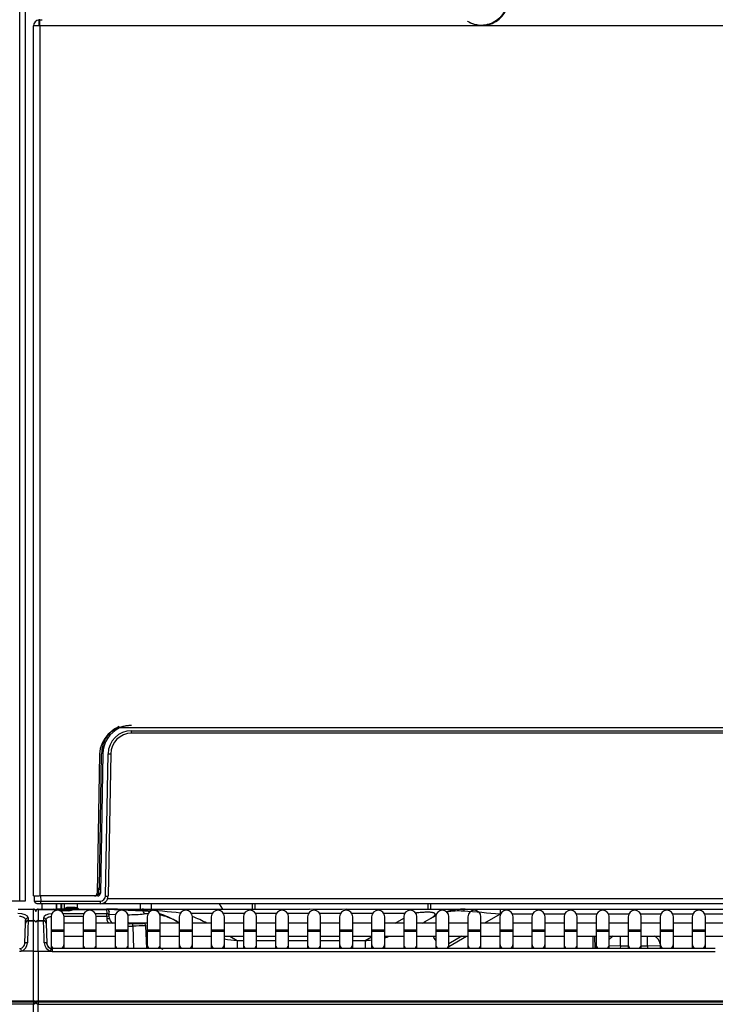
# Model space of a CAD drawing. Header units: millimetres. Extents: x 0 to 200, y 0 to 287.
# Tile 55 of 73: x 64 to 77, y 199 to 218. Entities that reach past the tile are written whole.
import ezdxf
from ezdxf.enums import TextEntityAlignment as Align

# ---------------------------------------------------------------- set-up
doc = ezdxf.new("R2010")
doc.units = ezdxf.units.MM
doc.layers.add('148.257_BW4C_CTM', color=7, linetype='Continuous')
doc.layers.add('Standard', color=7, linetype='Continuous')
doc.styles.add('SEACAD_Arial', font='arial.ttf')
doc.dimstyles.new('ISO_(mm)', dxfattribs={"dimtxt": 3, "dimasz": 3, "dimexe": 1.5, "dimexo": 0, "dimgap": 0.75, "dimtad": 1, "dimdec": 0, "dimlfac": 10, "dimtxsty": 'SEACAD_Arial', "dimblk1": '_SE_FILLED', "dimblk2": '_SE_FILLED', "dimsah": 1, "dimcen": 1.5, "dimadec": 0, "dimazin": 0, "dimtfac": 0.5, "dimtmove": 0, "dimatfit": 3, "dimfxl": 1, "dimarcsym": 0})

# ---------------------------------------------------------------- blocks, each defined once
blk = doc.blocks.new('SE')
at = {"layer": '148.257_BW4C_CTM', "color": 7, "linetype": 'Continuous'}
for p, q in [((64.018, 200.862), (64.018, 239.212)), ((64.118, 239.212), (64.118, 200.862)), ((64.398, 217.542), (64.278, 217.542)), ((64.278, 200.962), (64.278, 217.542)), ((64.388, 217.559), (64.388, 217.662)), ((64.398, 217.542), (64.398, 217.662)), ((64.398, 217.662), (64.443, 217.662)), ((86.998, 217.542), (64.398, 217.542)), ((64.398, 217.542), (64.398, 200.962)), ((73.115, 217.662), (73.125, 217.662)), ((65.676, 204.016), (65.676, 203.997)), ((85.477, 204.162), (65.919, 204.162)), ((85.465, 204.167), (65.931, 204.167)), ((66.149, 204.111), (85.247, 204.111)), ((66.149, 204.062), (66.149, 204.111)), ((85.247, 204.062), (66.149, 204.062)), ((65.539, 203.662), (65.492, 201.011)), ((65.533, 201.112), (65.576, 203.672)), ((65.599, 203.672), (65.552, 201.011)), ((65.651, 200.96), (65.699, 203.669)), ((65.749, 203.669), (65.701, 200.96)), ((65.488, 200.992), (65.502, 200.992)), ((65.494, 201.112), (65.525, 201.112)), ((65.524, 201.082), (65.494, 201.082)), ((65.502, 200.962), (65.502, 200.992)), ((65.522, 201.012), (65.524, 201.082)), ((64.018, 200.862), (36.468, 200.862)), ((64.118, 200.862), (64.018, 200.862)), ((64.278, 200.962), (64.393, 200.962)), ((64.297, 200.861), (64.295, 200.962)), ((64.417, 200.812), (64.347, 200.812)), ((65.502, 200.962), (64.415, 200.962)), ((64.415, 200.962), (64.417, 200.861)), ((64.417, 200.861), (65.551, 200.861)), ((64.417, 200.812), (64.417, 200.861)), ((65.551, 200.812), (64.417, 200.812)), ((64.438, 200.812), (64.438, 200.712)), ((64.718, 200.812), (64.718, 200.712)), ((64.719, 200.712), (64.719, 200.812)), ((64.802, 200.812), (64.802, 200.712)), ((64.818, 200.712), (64.818, 200.812)), ((64.868, 200.712), (64.868, 200.812)), ((65.118, 200.729), (65.118, 200.812)), ((65.551, 200.861), (65.551, 200.812)), ((65.649, 200.812), (65.576, 200.812)), ((65.649, 200.812), (65.649, 200.849)), ((85.747, 200.812), (65.649, 200.812)), ((65.691, 200.91), (85.705, 200.91)), ((66.318, 200.712), (66.318, 200.812)), ((66.518, 200.812), (66.518, 200.712)), ((67.818, 200.812), (67.878, 200.712)), ((68.443, 200.812), (68.443, 200.712)), ((68.493, 200.812), (68.493, 200.712)), ((71.793, 200.812), (71.793, 200.712)), ((71.843, 200.812), (71.843, 200.712)), ((63.984, 200.712), (64.278, 200.712)), ((64.278, 200.705), (63.984, 200.705)), ((64.278, 200.705), (64.278, 200.712)), ((64.278, 200.494), (64.278, 200.705)), ((64.368, 200.712), (64.662, 200.712)), ((64.368, 200.705), (64.368, 200.712)), ((64.368, 200.705), (64.662, 200.705)), ((64.368, 200.705), (64.368, 200.494)), ((64.662, 200.705), (64.662, 200.712)), ((64.662, 200.712), (64.722, 200.712)), ((64.662, 200.705), (64.662, 200.704)), ((64.722, 200.712), (64.722, 200.686)), ((64.954, 200.712), (64.722, 200.712)), ((64.953, 200.682), (64.77, 200.683)), ((64.953, 200.68), (64.777, 200.68)), ((64.846, 200.624), (65.239, 200.624)), ((64.924, 200.712), (64.925, 200.723)), ((64.925, 200.723), (64.925, 200.742)), ((65.067, 200.742), (64.925, 200.742)), ((65.067, 200.723), (64.925, 200.723)), ((64.954, 200.712), (64.954, 200.682)), ((64.954, 200.712), (65.034, 200.712)), ((64.974, 200.712), (64.954, 200.712)), ((65.034, 200.711), (65.032, 200.705)), ((65.032, 200.705), (65.67, 200.705)), ((65.034, 200.712), (65.034, 200.711)), ((65.034, 200.712), (65.67, 200.712)), ((65.067, 200.742), (65.085, 200.742)), ((65.067, 200.742), (65.067, 200.723)), ((65.067, 200.712), (65.067, 200.723)), ((65.457, 200.624), (65.673, 200.624)), ((65.67, 200.705), (65.67, 200.712)), ((65.67, 200.712), (66.351, 200.712)), ((65.67, 200.705), (65.673, 200.624)), ((65.673, 200.577), (65.673, 200.624)), ((65.695, 200.71), (65.951, 200.697)), ((65.72, 200.664), (65.72, 200.66)), ((65.723, 200.579), (65.72, 200.66)), ((65.951, 200.697), (66.356, 200.676)), ((66.351, 200.712), (67.138, 200.712)), ((67.138, 200.712), (69.537, 200.712)), ((67.138, 200.679), (67.138, 200.712)), ((67.686, 200.628), (67.287, 200.628)), ((68.297, 200.628), (67.898, 200.628)), ((68.908, 200.628), (68.509, 200.628)), ((69.519, 200.628), (69.12, 200.628)), ((70.13, 200.628), (69.731, 200.628)), ((70.249, 200.712), (71.491, 200.712)), ((70.741, 200.628), (70.342, 200.628)), ((71.352, 200.628), (70.953, 200.628)), ((71.491, 200.712), (72.516, 200.712)), ((71.491, 200.681), (71.491, 200.712)), ((72.504, 200.712), (73.17, 200.712)), ((73.17, 200.712), (85.72, 200.712)), ((73.17, 200.712), (73.17, 200.614)), ((64.113, 200.056), (64.126, 200.439)), ((64.127, 200.45), (64.126, 200.439)), ((64.127, 200.45), (64.128, 200.498)), ((64.176, 200.487), (64.177, 200.494)), ((64.176, 200.487), (64.278, 200.487)), ((64.178, 200.543), (64.177, 200.494)), ((64.177, 200.494), (64.278, 200.494)), ((64.278, 200.487), (64.278, 200.494)), ((64.278, 199.908), (64.278, 200.487)), ((64.368, 200.494), (64.469, 200.494)), ((64.368, 200.494), (64.368, 200.487)), ((64.368, 200.487), (64.47, 200.487)), ((64.368, 199.908), (64.368, 200.487)), ((64.468, 200.543), (64.469, 200.494)), ((64.469, 200.494), (64.47, 200.487)), ((64.518, 200.498), (64.519, 200.45)), ((64.52, 200.439), (64.519, 200.45)), ((64.52, 200.439), (64.533, 200.056)), ((64.612, 200.562), (64.612, 200.312)), ((64.861, 200.577), (65.224, 200.577)), ((64.862, 200.312), (64.862, 200.562)), ((65.223, 200.442), (64.862, 200.442)), ((65.223, 200.562), (65.223, 200.312)), ((65.472, 200.577), (65.673, 200.577)), ((65.473, 200.312), (65.473, 200.562)), ((65.834, 200.442), (65.473, 200.442)), ((65.673, 200.577), (65.723, 200.579)), ((65.673, 200.577), (65.674, 200.532)), ((65.674, 200.532), (65.724, 200.534)), ((65.841, 200.604), (65.722, 200.61)), ((65.724, 200.534), (65.723, 200.579)), ((65.834, 200.562), (65.834, 200.312)), ((66.084, 200.312), (66.084, 200.562)), ((66.445, 200.442), (66.084, 200.442)), ((66.084, 200.437), (66.17, 200.437)), ((66.17, 200.437), (66.37, 200.437)), ((66.17, 200.387), (66.17, 200.437)), ((66.445, 200.562), (66.445, 200.312)), ((66.695, 200.312), (66.695, 200.562)), ((67.056, 200.442), (66.695, 200.442)), ((66.983, 200.49), (67.026, 200.465)), ((67.008, 200.475), (66.983, 200.49)), ((66.984, 200.489), (67.009, 200.475)), ((67.009, 200.475), (67.026, 200.465)), ((67.056, 200.562), (67.056, 200.312)), ((67.306, 200.312), (67.306, 200.562)), ((67.667, 200.442), (67.306, 200.442)), ((67.667, 200.562), (67.667, 200.312)), ((67.917, 200.312), (67.917, 200.562)), ((68.278, 200.442), (67.917, 200.442)), ((68.278, 200.562), (68.278, 200.312)), ((68.528, 200.312), (68.528, 200.562)), ((68.889, 200.442), (68.528, 200.442)), ((68.889, 200.562), (68.889, 200.312)), ((69.139, 200.312), (69.139, 200.562)), ((69.5, 200.442), (69.139, 200.442)), ((69.5, 200.562), (69.5, 200.312)), ((69.75, 200.312), (69.75, 200.562)), ((70.111, 200.442), (69.75, 200.442)), ((70.111, 200.562), (70.111, 200.312)), ((70.361, 200.312), (70.361, 200.562)), ((70.722, 200.442), (70.361, 200.442)), ((70.722, 200.562), (70.722, 200.312)), ((70.972, 200.312), (70.972, 200.562)), ((71.333, 200.442), (70.972, 200.442)), ((71.169, 200.442), (71.333, 200.537)), ((71.333, 200.562), (71.333, 200.312)), ((71.583, 200.312), (71.583, 200.562)), ((71.944, 200.442), (71.583, 200.442)), ((71.73, 200.465), (71.889, 200.557)), ((71.889, 200.557), (71.892, 200.559)), ((71.944, 200.562), (71.944, 200.312)), ((72.194, 200.312), (72.194, 200.562)), ((72.235, 200.442), (72.194, 200.442)), ((72.555, 200.442), (72.235, 200.442)), ((72.555, 200.562), (72.555, 200.312)), ((72.805, 200.312), (72.805, 200.562)), ((73.166, 200.442), (72.805, 200.442)), ((73.17, 200.614), (72.872, 200.442)), ((73.166, 200.562), (73.166, 200.312)), ((73.177, 200.614), (73.17, 200.614)), ((73.788, 200.614), (73.405, 200.614)), ((73.416, 200.312), (73.416, 200.562)), ((73.777, 200.442), (73.416, 200.442)), ((73.777, 200.562), (73.777, 200.312)), ((74.399, 200.614), (74.016, 200.614)), ((74.027, 200.312), (74.027, 200.562)), ((74.388, 200.442), (74.027, 200.442)), ((74.388, 200.562), (74.388, 200.312)), ((75.01, 200.614), (74.627, 200.614)), ((74.638, 200.312), (74.638, 200.562)), ((74.999, 200.442), (74.638, 200.442)), ((74.999, 200.562), (74.999, 200.312)), ((75.621, 200.614), (75.238, 200.614)), ((75.249, 200.312), (75.249, 200.562)), ((75.61, 200.442), (75.249, 200.442)), ((75.61, 200.562), (75.61, 200.312)), ((76.232, 200.614), (75.849, 200.614)), ((75.86, 200.312), (75.86, 200.562)), ((76.221, 200.442), (75.86, 200.442)), ((76.221, 200.562), (76.221, 200.312)), ((76.843, 200.614), (76.46, 200.614)), ((76.471, 200.312), (76.471, 200.562)), ((76.832, 200.442), (76.471, 200.442)), ((76.832, 200.562), (76.832, 200.312)), ((77.454, 200.614), (77.071, 200.614)), ((77.082, 200.312), (77.082, 200.562)), ((77.443, 200.442), (77.082, 200.442)), ((64.612, 200.312), (64.862, 200.312)), ((64.612, 200.312), (64.612, 200.292)), ((64.612, 200.292), (64.862, 200.292)), ((64.612, 200.292), (64.612, 200.046)), ((64.862, 200.292), (64.862, 200.312)), ((64.862, 200.046), (64.862, 200.292)), ((65.223, 200.312), (65.473, 200.312)), ((65.223, 200.312), (65.223, 200.292)), ((65.223, 200.292), (65.473, 200.292)), ((65.223, 200.292), (65.223, 200.046)), ((65.473, 200.292), (65.473, 200.312)), ((65.473, 200.046), (65.473, 200.292)), ((65.834, 200.312), (66.084, 200.312)), ((65.834, 200.312), (65.834, 200.292)), ((65.834, 200.292), (66.084, 200.292)), ((65.834, 200.292), (65.834, 200.046)), ((66.084, 200.387), (66.17, 200.387)), ((66.084, 200.292), (66.084, 200.312)), ((66.084, 200.046), (66.084, 200.292)), ((66.17, 200.387), (66.185, 199.958)), ((66.435, 199.958), (66.42, 200.389)), ((66.445, 200.312), (66.695, 200.312)), ((66.445, 200.312), (66.445, 200.292)), ((66.445, 200.292), (66.695, 200.292)), ((66.445, 200.292), (66.445, 200.046)), ((66.695, 200.292), (66.695, 200.312)), ((66.695, 200.046), (66.695, 200.292)), ((67.056, 200.312), (67.306, 200.312)), ((67.056, 200.312), (67.056, 200.292)), ((67.056, 200.292), (67.306, 200.292)), ((67.056, 200.292), (67.056, 200.046)), ((67.306, 200.292), (67.306, 200.312)), ((67.306, 200.046), (67.306, 200.292)), ((67.667, 200.312), (67.917, 200.312)), ((67.667, 200.312), (67.667, 200.292)), ((67.667, 200.292), (67.917, 200.292)), ((67.667, 200.292), (67.667, 200.046)), ((67.917, 200.292), (67.917, 200.312)), ((67.917, 200.046), (67.917, 200.292)), ((68.278, 200.312), (68.528, 200.312)), ((68.278, 200.312), (68.278, 200.292)), ((68.278, 200.292), (68.528, 200.292)), ((68.278, 200.292), (68.278, 200.046)), ((68.528, 200.292), (68.528, 200.312)), ((68.528, 200.046), (68.528, 200.292)), ((68.889, 200.312), (69.139, 200.312)), ((68.889, 200.312), (68.889, 200.292)), ((68.889, 200.292), (69.139, 200.292)), ((68.889, 200.292), (68.889, 200.046)), ((69.139, 200.292), (69.139, 200.312)), ((69.139, 200.046), (69.139, 200.292)), ((69.5, 200.312), (69.75, 200.312)), ((69.5, 200.312), (69.5, 200.292)), ((69.5, 200.292), (69.75, 200.292)), ((69.5, 200.292), (69.5, 200.046)), ((69.75, 200.292), (69.75, 200.312)), ((69.75, 200.046), (69.75, 200.292)), ((70.111, 200.312), (70.361, 200.312)), ((70.111, 200.312), (70.111, 200.292)), ((70.111, 200.292), (70.361, 200.292)), ((70.111, 200.292), (70.111, 200.046)), ((70.361, 200.292), (70.361, 200.312)), ((70.361, 200.046), (70.361, 200.292)), ((70.722, 200.312), (70.972, 200.312)), ((70.722, 200.312), (70.722, 200.292)), ((70.722, 200.292), (70.972, 200.292)), ((70.722, 200.292), (70.722, 200.046)), ((70.972, 200.292), (70.972, 200.312)), ((70.972, 200.046), (70.972, 200.292)), ((71.333, 200.312), (71.583, 200.312)), ((71.333, 200.312), (71.333, 200.292)), ((71.333, 200.292), (71.583, 200.292)), ((71.333, 200.292), (71.333, 200.046)), ((71.583, 200.292), (71.583, 200.312)), ((71.583, 200.046), (71.583, 200.292)), ((71.944, 200.312), (72.194, 200.312)), ((71.944, 200.312), (71.944, 200.292)), ((71.944, 200.292), (72.194, 200.292)), ((71.944, 200.292), (71.944, 200.046)), ((72.194, 200.292), (72.194, 200.312)), ((72.194, 200.046), (72.194, 200.292)), ((72.555, 200.312), (72.805, 200.312)), ((72.555, 200.312), (72.555, 200.292)), ((72.555, 200.292), (72.805, 200.292)), ((72.555, 200.292), (72.555, 200.046)), ((72.805, 200.292), (72.805, 200.312)), ((72.805, 200.046), (72.805, 200.292)), ((73.166, 200.312), (73.416, 200.312)), ((73.166, 200.312), (73.166, 200.292)), ((73.166, 200.292), (73.416, 200.292)), ((73.166, 200.292), (73.166, 200.046)), ((73.416, 200.292), (73.416, 200.312)), ((73.416, 200.046), (73.416, 200.292)), ((73.777, 200.312), (74.027, 200.312)), ((73.777, 200.312), (73.777, 200.292)), ((73.777, 200.292), (74.027, 200.292)), ((73.777, 200.292), (73.777, 200.046)), ((74.027, 200.292), (74.027, 200.312)), ((74.027, 200.046), (74.027, 200.292)), ((74.388, 200.312), (74.638, 200.312)), ((74.388, 200.312), (74.388, 200.292)), ((74.388, 200.292), (74.638, 200.292)), ((74.388, 200.292), (74.388, 200.046)), ((74.638, 200.292), (74.638, 200.312)), ((74.638, 200.046), (74.638, 200.292)), ((74.999, 200.312), (75.249, 200.312)), ((74.999, 200.312), (74.999, 200.292)), ((74.999, 200.292), (75.249, 200.292)), ((74.999, 200.292), (74.999, 200.046)), ((75.249, 200.292), (75.249, 200.312)), ((75.249, 200.046), (75.249, 200.292)), ((75.61, 200.312), (75.86, 200.312)), ((75.61, 200.312), (75.61, 200.292)), ((75.61, 200.292), (75.86, 200.292)), ((75.61, 200.292), (75.61, 200.046)), ((75.86, 200.292), (75.86, 200.312)), ((75.86, 200.046), (75.86, 200.292)), ((76.221, 200.312), (76.471, 200.312)), ((76.221, 200.312), (76.221, 200.292)), ((76.221, 200.292), (76.471, 200.292)), ((76.221, 200.292), (76.221, 200.046)), ((76.471, 200.292), (76.471, 200.312)), ((76.471, 200.046), (76.471, 200.292)), ((76.832, 200.312), (77.082, 200.312)), ((76.832, 200.312), (76.832, 200.292)), ((76.832, 200.292), (77.082, 200.292)), ((76.832, 200.292), (76.832, 200.046)), ((77.082, 200.292), (77.082, 200.312)), ((77.082, 200.046), (77.082, 200.292)), ((64.862, 200.192), (65.223, 200.192)), ((65.473, 200.192), (65.834, 200.192)), ((66.427, 200.192), (66.445, 200.192)), ((66.431, 200.074), (66.445, 200.065)), ((66.695, 200.192), (67.056, 200.192)), ((67.306, 200.192), (67.667, 200.192)), ((67.917, 200.192), (68.278, 200.192)), ((68.02, 200.192), (68.16, 200.111)), ((68.16, 200.111), (68.278, 200.111)), ((68.16, 200.111), (68.16, 199.963)), ((68.528, 200.192), (68.889, 200.192)), ((68.528, 200.111), (68.889, 200.111)), ((69.139, 200.192), (69.5, 200.192)), ((69.139, 200.111), (69.5, 200.111)), ((69.75, 200.192), (70.111, 200.192)), ((69.75, 200.111), (70.111, 200.111)), ((70.361, 200.192), (70.722, 200.192)), ((70.361, 200.111), (70.596, 200.111)), ((70.596, 200.111), (70.722, 200.184)), ((70.596, 200.111), (70.596, 199.958)), ((70.972, 200.192), (71.333, 200.192)), ((71.583, 200.192), (71.944, 200.192)), ((72.194, 199.998), (72.531, 200.192)), ((72.439, 200.192), (72.194, 200.051)), ((72.194, 200.192), (72.235, 200.192)), ((72.235, 200.192), (72.555, 200.192)), ((72.805, 200.192), (73.166, 200.192)), ((73.416, 200.192), (73.777, 200.192)), ((74.027, 200.192), (74.388, 200.192)), ((74.638, 200.192), (74.999, 200.192)), ((74.945, 199.958), (74.941, 200.192)), ((74.971, 200.192), (74.975, 199.958)), ((75.238, 200.192), (75.61, 200.192)), ((75.461, 200.012), (75.461, 200.192)), ((75.86, 200.192), (76.198, 200.192)), ((75.975, 200.012), (75.975, 200.192)), ((76.471, 200.192), (76.832, 200.192)), ((77.082, 200.192), (77.443, 200.192)), ((64.278, 199.908), (64.041, 199.908)), ((64.278, 198.954), (64.278, 199.908)), ((64.368, 199.908), (64.605, 199.908)), ((64.368, 199.908), (64.368, 198.954)), ((64.612, 200.046), (64.612, 199.959)), ((64.633, 199.958), (64.633, 199.905)), ((77.27, 199.958), (64.633, 199.958)), ((64.633, 199.905), (77.27, 199.905)), ((64.862, 199.958), (64.862, 200.046)), ((65.223, 200.046), (65.223, 199.958)), ((65.473, 199.958), (65.473, 200.046)), ((65.834, 200.046), (65.834, 199.958)), ((66.084, 199.958), (66.084, 200.046)), ((66.437, 200.018), (66.448, 200.018)), ((66.445, 200.046), (66.445, 199.958)), ((66.695, 199.958), (66.695, 200.046)), ((67.056, 200.046), (67.056, 199.958)), ((67.306, 199.958), (67.306, 200.046)), ((67.667, 200.046), (67.667, 199.958)), ((67.917, 199.958), (67.917, 200.046)), ((68.278, 200.046), (68.278, 199.958)), ((68.528, 199.958), (68.528, 200.046)), ((68.889, 200.046), (68.889, 199.958)), ((69.139, 199.958), (69.139, 200.046)), ((69.5, 200.046), (69.5, 199.958)), ((69.75, 199.958), (69.75, 200.046)), ((70.111, 200.046), (70.111, 199.958)), ((70.361, 199.958), (70.361, 200.046)), ((70.722, 200.046), (70.722, 199.958)), ((70.972, 199.958), (70.972, 200.046)), ((71.333, 200.046), (71.333, 199.958)), ((71.583, 199.958), (71.583, 200.046)), ((71.944, 200.046), (71.944, 199.958)), ((72.194, 199.958), (72.194, 200.046)), ((72.555, 200.046), (72.555, 199.958)), ((72.805, 199.958), (72.805, 200.046)), ((73.166, 200.046), (73.166, 199.958)), ((73.416, 199.958), (73.416, 200.046)), ((73.777, 200.046), (73.777, 199.958)), ((74.027, 199.958), (74.027, 200.046)), ((74.388, 200.046), (74.388, 199.958)), ((74.638, 199.958), (74.638, 200.046)), ((74.999, 200.046), (74.999, 199.958)), ((75.245, 200.018), (75.461, 200.012)), ((75.249, 199.958), (75.249, 200.046)), ((75.461, 200.012), (75.459, 199.958)), ((75.461, 200.012), (75.61, 200.012)), ((75.61, 200.046), (75.61, 199.958)), ((75.86, 199.958), (75.86, 200.046)), ((75.86, 200.012), (75.975, 200.012)), ((75.975, 200.012), (76.225, 200.019)), ((75.975, 200.012), (75.977, 199.958)), ((76.221, 200.046), (76.221, 199.958)), ((76.471, 199.958), (76.471, 200.046)), ((76.832, 200.046), (76.832, 199.958)), ((77.082, 199.958), (77.082, 200.046)), ((64.278, 198.954), (36.398, 198.954)), ((36.398, 198.942), (64.278, 198.942)), ((64.278, 198.942), (64.278, 198.954)), ((64.278, 198.942), (64.278, 198.898)), ((96.268, 198.954), (64.368, 198.954)), ((64.368, 198.954), (64.368, 198.942)), ((64.368, 198.942), (96.268, 198.942)), ((64.368, 198.942), (64.368, 198.898)), ((64.278, 198.898), (36.398, 198.898)), ((64.278, 197.945), (64.278, 198.898)), ((64.368, 197.945), (64.368, 198.898)), ((64.368, 198.898), (96.268, 198.898))]:
    blk.add_line(p, q, dxfattribs=at)
for centre, radius, start, end in [((64.398, 217.542), 0.12, 94.7802, 180), ((64.398, 217.542), 0.02, 120, 180), ((64.398, 217.542), 0.12, 90, 94.7802), ((64.398, 217.542), 0.02, 90, 120), ((66.088, 203.652), 0.55, 90, 179), ((66.151, 203.658), 0.584, 114.3187, 144.4265), ((66.149, 203.662), 0.55, 90, 113.3466), ((66.171, 203.668), 0.595, 146.3339, 179.6198), ((66.149, 203.662), 0.55, 114.6363, 179), ((65.949, 204.369), 0.461, 233.6067, 237.2962), ((66.149, 203.661), 0.45, 90, 179), ((66.149, 203.662), 0.4, 90, 179), ((66.149, 203.662), 0.55, 113.3466, 114.6363), ((65.442, 201.012), 0.05, 270, 359), ((65.502, 201.012), 0.02, 270, 359), ((65.502, 201.012), 0.05, 270, 359), ((65.544, 201.829), 0.817, 268.4486, 270.5514), ((65.949, 201.082), 0.426, 175.997, 180.0043), ((65.525, 201.142), 0.03, 270.0829, 358.9171), ((64.353, 202.933), 2.073, 268.4455, 271.7628), ((65.551, 200.962), 0.1, 270.0586, 358.9414), ((65.551, 200.962), 0.15, 270, 359), ((64.278, 200.662), 0.05, 25.8419, 90), ((64.368, 200.662), 0.05, 90, 154.1581), ((64.737, 200.562), 0.125, 0, 180), ((64.662, 200.682), 0.03, 2.0076, 90), ((64.925, 200.692), 0.05, 90, 156.4218), ((64.954, 200.827), 0.145, 269.5366, 278.0877), ((65.034, 200.682), 0.03, 90, 161.9762), ((65.095, 199.824), 0.9, 88.1964, 91.8036), ((65.085, 200.692), 0.05, 38.6827, 90), ((65.147, 200.742), 0.03, 206.0893, 218.6822), ((65.147, 200.742), 0.0303, 218.9721, 269.7116), ((65.348, 200.562), 0.125, 0, 180), ((65.67, 200.662), 0.05, 2.0076, 90), ((65.959, 200.562), 0.125, 0, 180), ((65.593, 213.884), 13.291, 272.0814, 273.4341), ((66.283, 199.277), 1.4, 81.2087, 87), ((66.466, 199.533), 1.087, 90.2207, 94.0512), ((65.753, 189.01), 11.7, 83.4778, 86.8767), ((66.57, 200.562), 0.125, 0, 180), ((66.283, 199.277), 1.4, 60, 73.1868), ((67.181, 200.562), 0.125, 0, 180), ((67.792, 200.562), 0.125, 0, 180), ((68.403, 200.562), 0.125, 0, 180), ((69.014, 200.562), 0.125, 0, 180), ((69.625, 200.562), 0.125, 0, 180), ((69.893, 244.032), 43.321, 269.5295, 270.4705), ((70.236, 200.562), 0.125, 0, 180), ((70.847, 200.562), 0.125, 0, 180), ((71.458, 200.562), 0.125, 0, 180), ((72.069, 200.562), 0.125, 0, 180), ((72.507, 199.406), 1.306, 90.13, 106.1047), ((72.377, 199.612), 1.063, 84.9816, 102.0663), ((58.356, 24.872), 176.365, 85.18185, 85.40987), ((72.68, 200.562), 0.125, 0, 180), ((73.291, 200.562), 0.125, 0, 180), ((73.902, 200.562), 0.125, 0, 180), ((74.513, 200.562), 0.125, 0, 180), ((75.124, 200.562), 0.125, 0, 180), ((75.735, 200.562), 0.125, 0, 180), ((76.346, 200.562), 0.125, 0, 180), ((76.957, 200.562), 0.125, 0, 180), ((64.176, 200.437), 0.05, 90, 178), ((64.175, 200.446), 0.0481, 87.67, 175.8487), ((128.713, 198.228), 64.576, 177.99492, 178.36846), ((64.278, 200.437), 0.05, 25.8419, 90), ((64.368, 200.437), 0.05, 90, 154.1581), ((64.471, 200.446), 0.0481, 4.1513, 92.33), ((1.034, 198.263), 63.475, 1.6283, 2.00832), ((64.47, 200.437), 0.05, 2, 90), ((65.824, 200.537), 0.15, 182.0076, 219.2965), ((65.824, 200.537), 0.1, 182.0076, 251.8051), ((68.218, 202.555), 2.998, 224.3388, 225.255), ((66.37, 200.387), 0.05, 2.0076, 90), ((66.466, 199.533), 1.087, 61.5194, 78.0822), ((68.352, 202.719), 2.615, 239.5328, 240.2527), ((66.283, 197.962), 2.8, 62.3628, 68.5719), ((70.406, 202.715), 2.611, 299.2409, 300.49), ((72.377, 199.612), 1.063, 113.869, 117.3021), ((72.507, 199.406), 1.306, 115.4383, 117.9753), ((72.235, 200.317), 0.125, 90, 109.1474), ((66.475, 174.656), 25.733, 90.1229, 90.6797), ((64.008, 200.063), 0.106, 282.6637, 357.5504), ((63.995, 200.069), 0.168, 285.9453, 358.9323), ((64.008, 200.061), 0.106, 348.8359, 357.4394), ((64.649, 200.069), 0.166, 180.755, 254.3674), ((64.639, 200.065), 0.11, 182.1453, 256.9484), ((64.639, 200.061), 0.106, 182.5929, 241.8221), ((68.352, 202.719), 2.615, 260.367, 265.7923), ((70.406, 202.715), 2.611, 274.185, 276.993), ((70.406, 202.715), 2.611, 282.6072, 283.9053), ((72.235, 200.317), 0.125, 250.8526, 270), ((75.411, 200.012), 0.2, 115.8419, 144.1507), ((76.025, 200.012), 0.2, 11.316, 64.1581), ((76.025, 200.012), 0.25, 38.3304, 46.0545), ((64.013, 200.052), 0.0937, 270.0414, 281.5212), ((64.639, 200.061), 0.106, 245.6792, 256.6411), ((64.633, 200.052), 0.0937, 258.4781, 269.9593), ((68.218, 202.555), 2.998, 239.2694, 240.578)]:
    blk.add_arc(centre, radius, start, end, dxfattribs=at)
for centre, major_axis, ratio, start_param, end_param in [((65.699, 203.67), (0.05, -0.0009), 0.013088, 4.712617, 6.283185), ((65.651, 200.96), (0.05, -0.0009), 0.013088, 4.712617, 6.283185), ((63.978, 200.543), (-0.2, -0.001), 0.403684, 3.124748, 4.695544), ((64.278, 200.658), (-0.05, 0), 0.927184, 3.141593, 4.712389), ((64.368, 200.658), (-0.05, 0), 0.927184, 4.712389, 6.283185), ((64.668, 200.543), (0.2, -0.001), 0.403684, 1.776356, 3.158437), ((64.662, 200.677), (0.03, 0.0011), 0.927104, 0.243761, 1.538309), ((64.662, 200.676), (0.03, 0.0011), 0.927104, 0.282239, 1.538309), ((64.722, 200.704), (-0.06, 0.0003), 0.387555, 0.015234, 1.125836), ((64.954, 200.711), (-0.0801, -0.0003), 0.38754, 1.557708, 2.920948), ((64.953, 200.652), (0, -0.03), 0.002042, 3.115595, 3.525566), ((65.034, 200.681), (-0.03, 0.0011), 0.989056, 4.747046, 5.988136), ((65.032, 200.677), (0.026, -0.0149), 0.906527, 2.049955, 3.146111), ((65.67, 200.658), (0.05, 0.0018), 0.927104, 0, 1.538309), ((65.673, 200.577), (-0.05, -0.0018), 0.927104, 3.141593, 4.679901), ((65.689, 200.61), (-0.0052, -0.0999), 0.000914, 3.141593, 3.445129), ((65.946, 200.597), (0.0052, 0.0999), 0.000914, 0, 0.448699), ((66.351, 199.312), (0, 1.4), 0.17058, 6.117143, 6.283185), ((66.351, 200.576), (0.0052, 0.0999), 0.40029, 5.168425, 6.283185), ((72.504, 200.612), (0, 0.1), 0.416112, 0, 0.935927), ((64.178, 200.497), (-0.05, 0.0017), 0.927105, 4.744753, 6.283185), ((64.278, 200.448), (0.05, 0), 0.927184, 0.331025, 1.570796), ((64.368, 200.448), (-0.05, 0), 0.927184, 4.712389, 5.952159), ((64.468, 200.497), (0.05, 0.0017), 0.927105, 0, 1.538432), ((67.683, 201.702), (-0.7, -1.212), 0.808999, 0, 0.072681), ((72.03, 199.946), (-0.3, 0.52), 0.008727, 5.979273, 6.283185), ((64.163, 200.055), (0.05, -0.0017), 0.234798, 1.578995, 3.141593), ((64.483, 200.055), (0.05, 0.0017), 0.234798, 0, 1.562597), ((72.03, 199.946), (-0.3, 0.52), 0.008727, -1.264158, -1.081383), ((64.013, 200.063), (-0.005, -0.157), 0.952321, 0.028628, 0.220708), ((64.041, 199.911), (0.01, -0.049), 0.010479, 3.213485, 4.76369), ((64.041, 199.911), (0.01, -0.049), 0.010479, 3.127949, 3.213485), ((64.278, 199.911), (0.05, 0), 0.052336, 4.712389, 6.283185), ((64.368, 199.911), (-0.05, 0), 0.052336, 0, 1.570796), ((64.605, 199.911), (-0.01, -0.049), 0.010479, 1.519495, 3.152127), ((64.633, 200.063), (0.005, -0.157), 0.952321, 6.062478, 6.254557), ((64.737, 200.046), (0.125, 0), 0.984808, 3.141593, 3.936422), ((64.737, 200.046), (0.125, 0), 0.984808, 5.488356, 6.283185), ((65.348, 200.046), (0.125, 0), 0.984808, 3.141593, 3.936422), ((65.348, 200.046), (0.125, 0), 0.984808, 5.488356, 6.283185), ((65.959, 200.046), (0.125, 0), 0.984808, 3.141593, 3.936422), ((65.959, 200.046), (0.125, 0), 0.984808, 5.488356, 6.283185), ((66.57, 200.046), (0.125, 0), 0.984808, 3.141593, 3.936422), ((66.57, 200.046), (0.125, 0), 0.984808, 5.488356, 6.283185), ((67.181, 200.046), (0.125, 0), 0.984808, 3.141593, 3.936422), ((67.181, 200.046), (0.125, 0), 0.984808, 5.488356, 6.283185), ((67.792, 200.046), (0.125, 0), 0.984808, 3.141593, 3.936422), ((67.792, 200.046), (0.125, 0), 0.984808, 5.488356, 6.283185), ((68.403, 200.046), (0.125, 0), 0.984808, 3.141593, 3.936422), ((68.403, 200.046), (0.125, 0), 0.984808, 5.488356, 6.283185), ((69.014, 200.046), (0.125, 0), 0.984808, 3.141593, 3.936422), ((69.014, 200.046), (0.125, 0), 0.984808, 5.488356, 6.283185), ((69.625, 200.046), (-0.125, 0), 0.984808, 0, 0.79483), ((69.625, 200.046), (-0.125, 0), 0.984808, 2.346763, 3.141593), ((70.236, 200.046), (0.125, 0), 0.984808, 3.141593, 3.936422), ((70.236, 200.046), (0.125, 0), 0.984808, 5.488356, 6.283185), ((70.847, 200.046), (0.125, 0), 0.984808, 3.141593, 3.936422), ((70.847, 200.046), (0.125, 0), 0.984808, 5.488356, 6.283185), ((71.458, 200.046), (0.125, 0), 0.984808, 3.141593, 3.936422), ((71.458, 200.046), (0.125, 0), 0.984808, 5.488356, 6.283185), ((72.069, 200.046), (0.125, 0), 0.984808, 3.141593, 3.936422), ((72.069, 200.046), (0.125, 0), 0.984808, 5.488356, 6.283185), ((72.68, 200.046), (0.125, 0), 0.984808, 3.141593, 3.936422), ((72.68, 200.046), (0.125, 0), 0.984808, 5.488356, 6.283185), ((73.291, 200.046), (-0.125, 0), 0.984808, 0, 0.79483), ((73.291, 200.046), (-0.125, 0), 0.984808, 2.346763, 3.141593), ((73.902, 200.046), (0.125, 0), 0.984808, 3.141593, 3.936422), ((73.902, 200.046), (0.125, 0), 0.984808, 5.488356, 6.283185), ((74.513, 200.046), (0.125, 0), 0.984808, 3.141593, 3.936422), ((74.513, 200.046), (0.125, 0), 0.984808, 5.488356, 6.283185), ((75.124, 200.046), (0.125, 0), 0.984808, 3.141593, 3.936422), ((75.124, 200.046), (0.125, 0), 0.984808, 5.488356, 6.283185), ((75.735, 200.046), (0.125, 0), 0.984808, 3.141593, 3.936422), ((75.735, 200.046), (0.125, 0), 0.984808, 5.488356, 6.283185), ((76.346, 200.046), (-0.125, 0), 0.984808, 0, 0.79483), ((76.346, 200.046), (-0.125, 0), 0.984808, 2.346763, 3.141593), ((76.957, 200.046), (-0.125, 0), 0.984808, 0, 0.79483), ((76.957, 200.046), (-0.125, 0), 0.984808, 2.346763, 3.141593), ((64.278, 198.948), (0.05, 0), 0.123749, 0, 1.570796), ((64.278, 198.948), (0.05, 0), 0.1256, 0, 1.570796), ((64.278, 198.948), (0.05, 0), 0.992546, 4.712389, 6.283185), ((64.278, 198.948), (-0.05, 0), 0.121869, 1.570796, 3.141593), ((64.368, 198.948), (-0.05, 0), 0.1256, 4.712389, 6.283185), ((64.368, 198.948), (-0.05, 0), 0.123749, 4.712389, 6.283185), ((64.368, 198.948), (0.05, 0), 0.121869, 3.141593, 4.712389), ((64.368, 198.948), (-0.05, 0), 0.992546, 0, 1.570796)]:
    blk.add_ellipse(centre, major_axis=major_axis, ratio=ratio, start_param=start_param, end_param=end_param, dxfattribs=at)
for points, knots in [([(73.263, 217.844), (73.255, 217.825), (73.22, 217.762), (73.139, 217.667), (73.001, 217.583), (72.849, 217.548), (72.717, 217.558), (72.622, 217.589), (72.562, 217.622), (72.539, 217.639), (72.557, 217.629), (72.612, 217.599), (72.703, 217.566), (72.829, 217.548), (72.98, 217.569), (73.125, 217.641), (73.224, 217.74), (73.268, 217.815), (73.282, 217.846)], [0.2064728, 0.2064728, 0.2064728, 0.2064728, 0.21875, 0.25, 0.28125, 0.3125, 0.34375, 0.375, 0.40625, 0.4375, 0.46875, 0.5, 0.53125, 0.5625, 0.59375, 0.625, 0.65625, 0.6771807, 0.6771807, 0.6771807, 0.6771807]), ([(65.554, 201.082), (65.554, 201.082), (65.55, 201.082), (65.539, 201.082), (65.531, 201.082), (65.524, 201.082)], [0, 0, 0, 0, 0.5, 0.5, 1, 1, 1, 1]), ([(64.347, 200.812), (64.334, 200.812), (64.321, 200.817), (64.303, 200.836), (64.297, 200.848), (64.297, 200.861)], [0, 0, 0, 0, 0.5, 0.5, 1, 1, 1, 1]), ([(64.714, 200.683), (64.714, 200.683), (64.71, 200.683), (64.703, 200.684), (64.697, 200.685), (64.693, 200.686), (64.691, 200.686), (64.691, 200.686)], [0.1217574, 0.1217574, 0.1217574, 0.1217574, 0.15738, 0.304028, 0.4402311, 0.567716, 0.7326066, 0.7326066, 0.7326066, 0.7326066]), ([(64.886, 200.712), (64.887, 200.713), (64.891, 200.716), (64.9, 200.72), (64.912, 200.723), (64.921, 200.723), (64.925, 200.723)], [0.4211012, 0.4211012, 0.4211012, 0.4211012, 0.5004497, 0.6772805, 0.840723, 1, 1, 1, 1]), ([(65.006, 200.692), (65.006, 200.692), (65.005, 200.692), (65, 200.689), (64.991, 200.687), (64.983, 200.685), (64.977, 200.684), (64.975, 200.684)], [0.0842386, 0.0842386, 0.0842386, 0.0842386, 0.2176737, 0.5048116, 0.6809009, 0.880212, 1, 1, 1, 1]), ([(66.39, 200.693), (66.363, 200.694), (66.31, 200.695), (66.234, 200.697), (66.163, 200.699), (66.097, 200.7), (66.036, 200.702), (65.98, 200.703), (65.929, 200.705), (65.883, 200.706), (65.842, 200.707), (65.806, 200.708), (65.775, 200.708), (65.749, 200.709), (65.728, 200.71), (65.712, 200.71), (65.701, 200.71), (65.694, 200.71), (65.694, 200.71), (65.695, 200.71)], [0, 0, 0, 0, 0.110462, 0.214106, 0.310946, 0.401001, 0.484293, 0.560851, 0.630711, 0.693921, 0.750547, 0.800681, 0.844453, 0.882064, 0.913826, 0.940265, 0.962288, 0.98144, 1, 1, 1, 1]), ([(71.833, 200.525), (71.839, 200.528), (71.85, 200.535), (71.866, 200.545), (71.88, 200.554), (71.892, 200.563), (71.903, 200.572), (71.912, 200.58), (71.919, 200.587), (71.924, 200.594), (71.928, 200.601), (71.93, 200.608), (71.931, 200.613), (71.93, 200.619), (71.927, 200.624), (71.922, 200.628), (71.916, 200.633), (71.909, 200.636), (71.898, 200.64), (71.882, 200.644), (71.861, 200.647), (71.835, 200.649), (71.805, 200.65), (71.771, 200.65), (71.733, 200.649), (71.692, 200.647), (71.646, 200.644), (71.601, 200.64), (71.57, 200.637), (71.556, 200.635)], [0, 0, 0, 0, 0.0531432, 0.104274, 0.1534029, 0.2005418, 0.2457041, 0.2889052, 0.3301625, 0.3694962, 0.4069294, 0.442489, 0.4762064, 0.5081184, 0.5382684, 0.5667079, 0.5934984, 0.6187132, 0.6424404, 0.6771905, 0.7091998, 0.7390942, 0.7676387, 0.7957091, 0.8242251, 0.8540649, 0.8859979, 0.9206542, 0.9523398, 0.9523398, 0.9523398, 0.9523398]), ([(64.012, 200.576), (64.04, 200.573), (64.102, 200.556), (64.129, 200.519), (64.128, 200.498)], [0.1335292, 0.1335292, 0.1335292, 0.1335292, 0.5, 1, 1, 1, 1]), ([(64.518, 200.498), (64.517, 200.519), (64.541, 200.552), (64.594, 200.569), (64.615, 200.573)], [0, 0, 0, 0, 0.5, 0.7824603, 0.7824603, 0.7824603, 0.7824603])]:
    blk.add_open_spline(points, degree=3, knots=knots, dxfattribs=at)
blk = doc.blocks.new('DMBLK7')
at = {"layer": 'Standard', "linetype": 'Continuous'}
for points in [[(124.029, 252.576), (123.529, 255.576), (123.029, 252.576)], [(124.029, 194.012), (123.029, 194.012), (123.529, 191.012)]]:
    blk.add_hatch(color=7, dxfattribs=at).paths.add_polyline_path(points)
at = {"layer": 'Standard', "color": 7, "linetype": 'Continuous'}
for p, q in [((74.888, 255.576), (125.029, 255.576)), ((123.529, 255.576), (123.529, 191.012)), ((39.288, 191.012), (125.029, 191.012))]:
    blk.add_line(p, q, dxfattribs=at)
at = {"layer": 'Standard', "color": 7, "linetype": 'Continuous', "style": 'SEACAD_Arial'}
blk.add_text('646', height=3, rotation=90, dxfattribs=at).set_placement((119.779, 219.772), align=Align.TOP_LEFT)
blk = doc.blocks.new('_SE_FILLED')
at = {"color": 0}
blk.add_line((0, 0), (-1, 0), dxfattribs=at)
blk.add_solid([(0, 0), (-1, -0.1665), (-1, 0.1665), (0, 0)], dxfattribs=at)

msp = doc.modelspace()

# ---------------------------------------------------------------- block references
at = {"layer": 'Standard'}
msp.add_blockref('SE', (0, 0), dxfattribs=at)

# ---------------------------------------------------------------- dimensions: what is measured, and where the dimension line sits
at = {"layer": 'Standard', "color": 7, "linetype": 'Continuous'}
dim = msp.add_linear_dim(base=(123.529, 191.012), p1=(65.098, 255.576), p2=(39.288, 191.012), angle=90, text='\\A1;<>', dimstyle='ISO_(mm)', dxfattribs=at)
dim.commit()
dim.dimension.update_dxf_attribs({"geometry": 'DMBLK7', "text_midpoint": (123.529, 223.294), "dimtype": 160})

doc.saveas('drawing.dxf')
